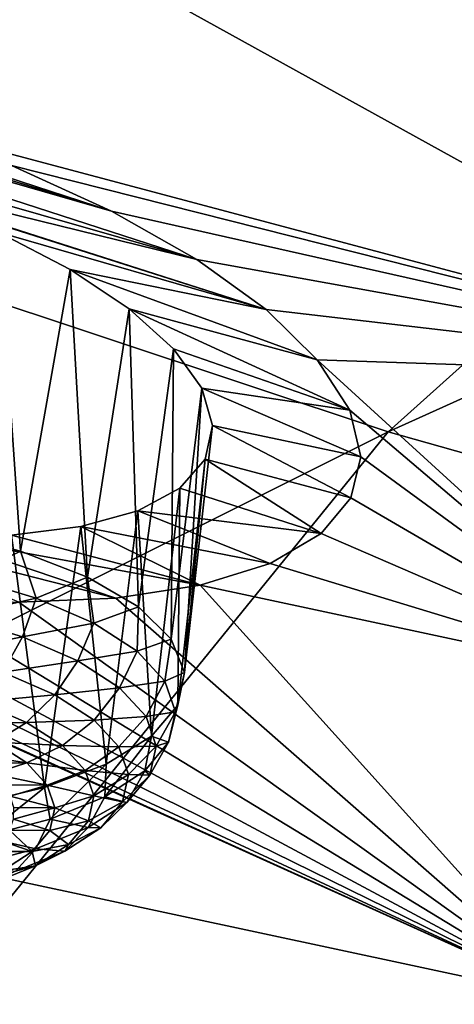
# Model space of a CAD drawing. Header units: metres. Extents: x -92 to 264, y -100 to 50.
# Tile 118 of 256: x 163.02 to 164.37, y -13.95 to -10.89. Entities that reach past the tile are written whole.
import ezdxf

# ---------------------------------------------------------------- set-up
doc = ezdxf.new("R2010")
doc.units = ezdxf.units.M
doc.layers.add('solid_21062050_01', color=7, linetype='CONTINUOUS')

msp = doc.modelspace()

# ---------------------------------------------------------------- linework, layer by layer
at = {"layer": 'solid_21062050_01'}
for points in [[(166.266724, -6.973638, 205.469025), (158.197464, -10.016731, 206.424683), (161.052063, -11.134311, 209.52887)], [(168.954819, -7.875925, 207.97522), (166.266724, -6.973638, 205.469025), (161.052063, -11.134311, 209.52887)], [(168.954819, -7.875925, 207.97522), (161.052063, -11.134311, 209.52887), (164.166306, -12.169281, 212.40361)], [(171.852524, -8.700409, 210.26532), (168.954819, -7.875925, 207.97522), (164.166306, -12.169281, 212.40361)], [(171.852524, -8.700409, 210.26532), (164.166306, -12.169281, 212.40361), (167.519424, -13.114744, 215.029739)], [(166.39035, -11.056141, 159.0802), (162.312378, -10.178484, 159.212112), (163.085815, -9.381311, 156.997879)], [(167.396027, -10.136693, 156.526321), (166.39035, -11.056141, 159.0802), (163.085815, -9.381311, 156.997879)], [(166.39035, -11.056141, 159.0802), (165.610199, -12.000388, 161.702942), (162.312378, -10.178484, 159.212112)], [(162.64389, -11.212096, 161.434189), (162.312378, -10.178484, 159.212112), (165.610199, -12.000388, 161.702942)], [(163.569931, -11.632553, 161.915436), (161.146439, -10.938817, 161.672516), (161.503326, -10.963464, 161.514603)], [(162.406357, -11.346606, 161.894119), (161.146439, -10.938817, 161.672516), (163.569931, -11.632553, 161.915436)], [(163.30423, -11.482082, 161.702972), (161.503326, -10.963464, 161.514603), (161.686981, -10.986835, 161.459976)], [(163.569931, -11.632553, 161.915436), (161.503326, -10.963464, 161.514603), (163.30423, -11.482082, 161.702972)], [(163.30423, -11.482082, 161.702972), (161.686981, -10.986835, 161.459976), (161.882156, -11.018837, 161.41983)], [(163.30423, -11.482082, 161.702972), (161.882156, -11.018837, 161.41983), (162.992661, -11.340166, 161.539856)], [(164.166306, -12.169281, 212.40361), (161.052063, -11.134311, 209.52887), (156.730408, -15.884867, 214.134537)], [(162.992661, -11.340166, 161.539856), (162.64389, -11.212096, 161.434189), (165.610199, -12.000388, 161.702942)], [(163.30423, -11.482082, 161.702972), (162.992661, -11.340166, 161.539856), (165.610199, -12.000388, 161.702942)], [(162.406357, -11.346606, 161.894119), (163.569931, -11.632553, 161.915436), (163.785339, -11.787964, 162.1707)], [(162.406357, -11.346606, 161.894119), (163.785339, -11.787964, 162.1707), (162.692047, -11.439903, 161.952011)], [(162.692047, -11.439903, 161.952011), (163.785339, -11.787964, 162.1707), (162.950851, -11.546992, 162.060654)], [(163.569931, -11.632553, 161.915436), (163.30423, -11.482082, 161.702972), (165.610199, -12.000388, 161.702942)], [(162.950851, -11.546992, 162.060654), (163.020905, -12.540355, 161.870346), (162.772583, -12.474601, 161.715912)], [(162.950851, -11.546992, 162.060654), (163.785339, -11.787964, 162.1707), (163.175095, -11.663622, 162.214111)], [(162.950851, -11.546992, 162.060654), (163.175095, -11.663622, 162.214111), (163.020905, -12.540355, 161.870346)], [(163.785339, -11.787964, 162.1707), (163.569931, -11.632553, 161.915436), (165.610199, -12.000388, 161.702942)], [(163.175095, -11.663622, 162.214111), (163.228958, -12.621341, 162.070297), (163.020905, -12.540355, 161.870346)], [(163.175095, -11.663622, 162.214111), (163.785339, -11.787964, 162.1707), (163.945236, -11.94477, 162.462814)], [(163.175095, -11.663622, 162.214111), (163.945236, -11.94477, 162.462814), (163.358902, -11.785981, 162.406296)], [(163.175095, -11.663622, 162.214111), (163.358902, -11.785981, 162.406296), (163.228958, -12.621341, 162.070297)], [(163.358902, -11.785981, 162.406296), (163.387665, -12.714018, 162.307068), (163.228958, -12.621341, 162.070297)], [(163.358902, -11.785981, 162.406296), (163.945236, -11.94477, 162.462814), (164.046371, -12.100979, 162.788605)], [(163.358902, -11.785981, 162.406296), (164.046371, -12.100979, 162.788605), (163.497086, -11.910365, 162.630936)], [(163.358902, -11.785981, 162.406296), (163.497086, -11.910365, 162.630936), (163.387665, -12.714018, 162.307068)], [(163.945236, -11.94477, 162.462814), (163.785339, -11.787964, 162.1707), (165.610199, -12.000388, 161.702942)], [(163.497086, -11.910365, 162.630936), (163.490082, -12.814338, 162.570267), (163.387665, -12.714018, 162.307068)], [(163.497086, -11.910365, 162.630936), (163.58493, -12.032821, 162.880966), (163.490082, -12.814338, 162.570267)], [(163.497086, -11.910365, 162.630936), (164.046371, -12.100979, 162.788605), (163.58493, -12.032821, 162.880966)], [(163.945236, -11.94477, 162.462814), (165.610199, -12.000388, 161.702942), (165.060852, -12.963096, 164.376968)], [(164.046371, -12.100979, 162.788605), (163.945236, -11.94477, 162.462814), (165.060852, -12.963096, 164.376968)], [(163.58493, -12.032821, 162.880966), (163.531738, -12.917914, 162.848419), (163.490082, -12.814338, 162.570267)], [(163.58493, -12.032821, 162.880966), (163.6185, -12.148971, 163.147781), (163.531738, -12.917914, 162.848419)], [(163.58493, -12.032821, 162.880966), (164.046371, -12.100979, 162.788605), (164.081238, -12.246912, 163.128403)], [(163.58493, -12.032821, 162.880966), (164.081238, -12.246912, 163.128403), (163.6185, -12.148971, 163.147781)], [(164.081238, -12.246912, 163.128403), (164.046371, -12.100979, 162.788605), (165.060852, -12.963096, 164.376968)], [(164.166306, -12.169281, 212.40361), (156.730408, -15.884867, 214.134537), (160.240051, -17.002115, 217.237808)], [(167.519424, -13.114744, 215.029739), (164.166306, -12.169281, 212.40361), (160.240051, -17.002115, 217.237808)], [(163.6185, -12.148971, 163.147781), (163.595642, -12.254176, 163.421066), (163.531738, -12.917914, 162.848419)], [(163.6185, -12.148971, 163.147781), (164.049194, -12.374602, 163.462692), (163.595642, -12.254176, 163.421066)], [(163.6185, -12.148971, 163.147781), (164.081238, -12.246912, 163.128403), (164.049194, -12.374602, 163.462692)], [(164.745941, -13.937805, 167.08432), (160.794846, -13.093777, 167.309647), (161.024185, -12.260116, 164.996658)], [(161.198364, -12.332431, 165.068481), (164.745941, -13.937805, 167.08432), (161.024185, -12.260116, 164.996658)], [(163.595642, -12.254176, 163.421066), (163.510818, -13.020222, 163.129364), (163.531738, -12.917914, 162.848419)], [(163.516998, -12.343976, 163.689423), (163.510818, -13.020222, 163.129364), (163.595642, -12.254176, 163.421066)], [(163.516998, -12.343976, 163.689423), (163.595642, -12.254176, 163.421066), (163.956985, -12.485677, 163.79158)], [(163.595642, -12.254176, 163.421066), (164.049194, -12.374602, 163.462692), (163.956985, -12.485677, 163.79158)], [(164.049194, -12.374602, 163.462692), (164.081238, -12.246912, 163.128403), (165.060852, -12.963096, 164.376968)], [(161.198364, -12.332431, 165.068481), (161.560944, -12.458991, 165.159851), (164.745941, -13.937805, 167.08432)], [(163.516998, -12.343976, 163.689423), (163.956985, -12.485677, 163.79158), (163.386139, -12.414732, 163.941772)], [(163.516998, -12.343976, 163.689423), (163.386139, -12.414732, 163.941772), (163.428223, -13.116788, 163.400818)], [(163.516998, -12.343976, 163.689423), (163.428223, -13.116788, 163.400818), (163.510818, -13.020222, 163.129364)], [(163.956985, -12.485677, 163.79158), (164.049194, -12.374602, 163.462692), (165.060852, -12.963096, 164.376968)], [(163.386139, -12.414732, 163.941772), (163.797989, -12.578246, 164.114227), (163.208939, -12.463926, 164.168503)], [(163.386139, -12.414732, 163.941772), (163.208939, -12.463926, 164.168503), (163.287567, -13.203393, 163.650909)], [(163.386139, -12.414732, 163.941772), (163.287567, -13.203393, 163.650909), (163.428223, -13.116788, 163.400818)], [(163.386139, -12.414732, 163.941772), (163.956985, -12.485677, 163.79158), (163.797989, -12.578246, 164.114227)], [(161.560944, -12.458991, 165.159851), (161.941177, -12.562052, 165.183838), (164.745941, -13.937805, 167.08432)], [(162.470016, -12.47069, 164.626328), (163.31752, -12.686679, 164.666977), (163.014999, -12.698707, 164.87677)], [(162.743637, -12.492478, 164.516342), (163.31752, -12.686679, 164.666977), (162.470016, -12.47069, 164.626328)], [(162.852097, -12.621052, 161.74498), (162.772583, -12.474601, 161.715912), (163.020905, -12.540355, 161.870346)], [(163.208939, -12.463926, 164.168503), (163.579987, -12.646511, 164.411957), (162.992386, -12.490089, 164.36203)], [(163.208939, -12.463926, 164.168503), (162.992386, -12.490089, 164.36203), (163.095001, -13.276252, 163.868729)], [(163.208939, -12.463926, 164.168503), (163.095001, -13.276252, 163.868729), (163.287567, -13.203393, 163.650909)], [(163.208939, -12.463926, 164.168503), (163.797989, -12.578246, 164.114227), (163.579987, -12.646511, 164.411957)], [(162.992386, -12.490089, 164.36203), (163.579987, -12.646511, 164.411957), (162.743637, -12.492478, 164.516342)], [(162.743637, -12.492478, 164.516342), (163.579987, -12.646511, 164.411957), (163.31752, -12.686679, 164.666977)], [(162.992386, -12.490089, 164.36203), (162.858932, -13.33218, 164.044739), (163.095001, -13.276252, 163.868729)], [(163.797989, -12.578246, 164.114227), (163.956985, -12.485677, 163.79158), (165.060852, -12.963096, 164.376968)], [(161.941177, -12.562052, 165.183838), (162.31781, -12.636714, 165.141113), (164.745941, -13.937805, 167.08432)], [(163.069199, -12.686794, 161.902496), (162.852097, -12.621052, 161.74498), (163.020905, -12.540355, 161.870346)], [(163.069199, -12.686794, 161.902496), (163.020905, -12.540355, 161.870346), (163.228958, -12.621341, 162.070297)], [(163.579987, -12.646511, 164.411957), (163.797989, -12.578246, 164.114227), (165.060852, -12.963096, 164.376968)], [(162.818115, -12.744116, 161.750061), (162.852097, -12.621052, 161.74498), (163.069199, -12.686794, 161.902496)], [(163.248886, -12.764798, 162.097168), (163.069199, -12.686794, 161.902496), (163.228958, -12.621341, 162.070297)], [(163.248886, -12.764798, 162.097168), (163.228958, -12.621341, 162.070297), (163.387665, -12.714018, 162.307068)], [(162.31781, -12.636714, 165.141113), (162.67952, -12.682292, 165.036667), (164.745941, -13.937805, 167.08432)], [(163.31752, -12.686679, 164.666977), (163.579987, -12.646511, 164.411957), (164.745941, -13.937805, 167.08432)], [(163.579987, -12.646511, 164.411957), (165.060852, -12.963096, 164.376968), (164.745941, -13.937805, 167.08432)], [(162.67952, -12.682292, 165.036667), (163.014999, -12.698707, 164.87677), (164.745941, -13.937805, 167.08432)], [(162.818115, -12.744116, 161.750061), (163.069199, -12.686794, 161.902496), (163.026611, -12.80725, 161.901321)], [(163.014999, -12.698707, 164.87677), (163.31752, -12.686679, 164.666977), (164.745941, -13.937805, 167.08432)], [(163.026611, -12.80725, 161.901321), (163.069199, -12.686794, 161.902496), (163.248886, -12.764798, 162.097168)], [(163.384247, -12.852065, 162.321518), (163.248886, -12.764798, 162.097168), (163.387665, -12.714018, 162.307068)], [(163.384247, -12.852065, 162.321518), (163.387665, -12.714018, 162.307068), (163.490082, -12.814338, 162.570267)], [(162.818115, -12.744116, 161.750061), (163.026611, -12.80725, 161.901321), (162.770096, -12.857821, 161.783081)], [(163.026611, -12.80725, 161.901321), (163.248886, -12.764798, 162.097168), (163.199158, -12.882158, 162.088257)], [(163.199158, -12.882158, 162.088257), (163.248886, -12.764798, 162.097168), (163.384247, -12.852065, 162.321518)], [(163.026611, -12.80725, 161.901321), (162.965775, -12.917072, 161.925034), (162.770096, -12.857821, 161.783081)], [(163.026611, -12.80725, 161.901321), (163.199158, -12.882158, 162.088257), (162.965775, -12.917072, 161.925034)], [(163.470078, -12.945241, 162.56691), (163.384247, -12.852065, 162.321518), (163.490082, -12.814338, 162.570267)], [(163.470078, -12.945241, 162.56691), (163.490082, -12.814338, 162.570267), (163.531738, -12.917914, 162.848419)], [(163.199158, -12.882158, 162.088257), (163.384247, -12.852065, 162.321518), (163.329147, -12.965961, 162.303696)], [(163.329147, -12.965961, 162.303696), (163.384247, -12.852065, 162.321518), (163.470078, -12.945241, 162.56691)], [(163.199158, -12.882158, 162.088257), (163.127716, -12.987373, 162.100479), (162.965775, -12.917072, 161.925034)], [(163.199158, -12.882158, 162.088257), (163.329147, -12.965961, 162.303696), (163.127716, -12.987373, 162.100479)], [(162.965775, -12.917072, 161.925034), (163.127716, -12.987373, 162.100479), (162.890656, -13.00909, 161.972107)], [(163.503082, -13.040746, 162.823914), (163.470078, -12.945241, 162.56691), (163.531738, -12.917914, 162.848419)], [(163.503082, -13.040746, 162.823914), (163.531738, -12.917914, 162.848419), (163.510818, -13.020222, 163.129364)], [(163.329147, -12.965961, 162.303696), (163.24971, -13.066023, 162.302673), (163.127716, -12.987373, 162.100479)], [(163.329147, -12.965961, 162.303696), (163.411575, -13.05544, 162.539352), (163.24971, -13.066023, 162.302673)], [(163.329147, -12.965961, 162.303696), (163.470078, -12.945241, 162.56691), (163.411575, -13.05544, 162.539352)], [(163.411575, -13.05544, 162.539352), (163.470078, -12.945241, 162.56691), (163.503082, -13.040746, 162.823914)], [(163.127716, -12.987373, 162.100479), (163.0392, -13.073574, 162.133041), (162.890656, -13.00909, 161.972107)], [(163.127716, -12.987373, 162.100479), (163.24971, -13.066023, 162.302673), (163.0392, -13.073574, 162.133041)], [(162.890656, -13.00909, 161.972107), (163.0392, -13.073574, 162.133041), (162.806168, -13.077295, 162.039459)], [(163.428223, -13.116788, 163.400818), (163.48201, -13.134909, 163.082672), (163.510818, -13.020222, 163.129364)], [(163.48201, -13.134909, 163.082672), (163.503082, -13.040746, 162.823914), (163.510818, -13.020222, 163.129364)], [(163.411575, -13.05544, 162.539352), (163.327072, -13.149999, 162.523834), (163.24971, -13.066023, 162.302673)], [(163.411575, -13.05544, 162.539352), (163.443283, -13.147154, 162.786179), (163.327072, -13.149999, 162.523834)], [(163.411575, -13.05544, 162.539352), (163.503082, -13.040746, 162.823914), (163.443283, -13.147154, 162.786179)], [(163.443283, -13.147154, 162.786179), (163.503082, -13.040746, 162.823914), (163.48201, -13.134909, 163.082672)], [(163.0392, -13.073574, 162.133041), (162.939407, -13.135132, 162.183792), (162.806168, -13.077295, 162.039459)], [(163.0392, -13.073574, 162.133041), (163.151093, -13.145716, 162.318497), (162.939407, -13.135132, 162.183792)], [(163.24971, -13.066023, 162.302673), (163.151093, -13.145716, 162.318497), (163.0392, -13.073574, 162.133041)], [(163.24971, -13.066023, 162.302673), (163.327072, -13.149999, 162.523834), (163.151093, -13.145716, 162.318497)], [(167.519424, -13.114744, 215.029739), (160.240051, -17.002115, 217.237808), (164.000259, -18.021542, 220.069382)], [(164.667633, -14.917975, 169.806854), (160.716736, -13.932481, 169.639236), (160.794846, -13.093777, 167.309647)], [(164.745941, -13.937805, 167.08432), (164.667633, -14.917975, 169.806854), (160.794846, -13.093777, 167.309647)], [(163.282852, -13.304926, 163.565964), (163.428223, -13.116788, 163.400818), (163.287567, -13.203393, 163.650909)], [(163.282852, -13.304926, 163.565964), (163.407639, -13.224112, 163.333237), (163.428223, -13.116788, 163.400818)], [(163.407639, -13.224112, 163.333237), (163.48201, -13.134909, 163.082672), (163.428223, -13.116788, 163.400818)], [(171.089066, -13.964397, 217.38974), (167.519424, -13.114744, 215.029739), (164.000259, -18.021542, 220.069382)], [(162.939407, -13.135132, 162.183792), (163.039764, -13.199836, 162.350128), (162.834946, -13.168008, 162.249359)], [(163.151093, -13.145716, 162.318497), (163.039764, -13.199836, 162.350128), (162.939407, -13.135132, 162.183792)], [(163.151093, -13.145716, 162.318497), (163.222061, -13.222743, 162.521362), (163.039764, -13.199836, 162.350128)], [(163.327072, -13.149999, 162.523834), (163.222061, -13.222743, 162.521362), (163.151093, -13.145716, 162.318497)], [(163.327072, -13.149999, 162.523834), (163.356812, -13.236073, 162.755478), (163.222061, -13.222743, 162.521362)], [(163.443283, -13.147154, 162.786179), (163.356812, -13.236073, 162.755478), (163.327072, -13.149999, 162.523834)], [(163.443283, -13.147154, 162.786179), (163.423035, -13.23758, 163.034668), (163.356812, -13.236073, 162.755478)], [(163.407639, -13.224112, 163.333237), (163.423035, -13.23758, 163.034668), (163.48201, -13.134909, 163.082672)], [(163.443283, -13.147154, 162.786179), (163.48201, -13.134909, 163.082672), (163.423035, -13.23758, 163.034668)], [(163.039764, -13.199836, 162.350128), (162.889099, -13.199881, 162.330826), (162.834946, -13.168008, 162.249359)], [(163.039764, -13.199836, 162.350128), (162.933121, -13.233326, 162.417603), (162.889099, -13.199881, 162.330826)], [(163.039764, -13.199836, 162.350128), (163.103409, -13.268923, 162.532074), (162.933121, -13.233326, 162.417603)], [(163.222061, -13.222743, 162.521362), (163.103409, -13.268923, 162.532074), (163.039764, -13.199836, 162.350128)], [(163.112427, -13.374247, 163.771927), (163.287567, -13.203393, 163.650909), (163.095001, -13.276252, 163.868729)], [(163.112427, -13.374247, 163.771927), (163.282852, -13.304926, 163.565964), (163.287567, -13.203393, 163.650909)], [(163.103409, -13.268923, 162.532074), (162.966461, -13.267924, 162.508575), (162.933121, -13.233326, 162.417603)], [(163.222061, -13.222743, 162.521362), (163.249344, -13.301695, 162.733826), (163.103409, -13.268923, 162.532074)], [(163.356812, -13.236073, 162.755478), (163.249344, -13.301695, 162.733826), (163.222061, -13.222743, 162.521362)], [(163.356812, -13.236073, 162.755478), (163.337814, -13.320937, 162.988678), (163.249344, -13.301695, 162.733826)], [(163.351624, -13.323243, 163.275284), (163.407639, -13.224112, 163.333237), (163.282852, -13.304926, 163.565964)], [(163.423035, -13.23758, 163.034668), (163.337814, -13.320937, 162.988678), (163.356812, -13.236073, 162.755478)], [(163.351624, -13.323243, 163.275284), (163.337814, -13.320937, 162.988678), (163.423035, -13.23758, 163.034668)], [(163.351624, -13.323243, 163.275284), (163.423035, -13.23758, 163.034668), (163.407639, -13.224112, 163.333237)], [(163.103409, -13.268923, 162.532074), (162.988708, -13.303241, 162.6026), (162.966461, -13.267924, 162.508575)], [(163.103409, -13.268923, 162.532074), (163.127884, -13.339735, 162.722641), (162.988708, -13.303241, 162.6026)], [(163.249344, -13.301695, 162.733826), (163.127884, -13.339735, 162.722641), (163.103409, -13.268923, 162.532074)], [(162.902924, -13.42941, 163.943192), (163.095001, -13.276252, 163.868729), (162.858932, -13.33218, 164.044739)], [(162.902924, -13.42941, 163.943192), (163.112427, -13.374247, 163.771927), (163.095001, -13.276252, 163.868729)], [(163.127884, -13.339735, 162.722641), (162.999573, -13.33883, 162.698532), (162.988708, -13.303241, 162.6026)], [(163.249344, -13.301695, 162.733826), (163.231918, -13.379538, 162.947739), (163.127884, -13.339735, 162.722641)], [(163.337814, -13.320937, 162.988678), (163.231918, -13.379538, 162.947739), (163.249344, -13.301695, 162.733826)], [(163.231781, -13.40085, 163.498779), (163.282852, -13.304926, 163.565964), (163.112427, -13.374247, 163.771927)], [(163.351624, -13.323243, 163.275284), (163.282852, -13.304926, 163.565964), (163.231781, -13.40085, 163.498779)], [(163.351624, -13.323243, 163.275284), (163.231781, -13.40085, 163.498779), (163.270798, -13.401332, 163.214493)], [(163.270798, -13.401332, 163.214493), (163.231918, -13.379538, 162.947739), (163.337814, -13.320937, 162.988678)], [(163.351624, -13.323243, 163.275284), (163.270798, -13.401332, 163.214493), (163.337814, -13.320937, 162.988678)], [(163.127884, -13.339735, 162.722641), (162.998917, -13.374245, 162.79512), (162.999573, -13.33883, 162.698532)], [(163.127884, -13.339735, 162.722641), (163.112259, -13.409554, 162.914505), (162.998917, -13.374245, 162.79512)], [(163.231918, -13.379538, 162.947739), (163.112259, -13.409554, 162.914505), (163.127884, -13.339735, 162.722641)], [(163.068115, -13.467421, 163.696564), (163.112427, -13.374247, 163.771927), (162.902924, -13.42941, 163.943192)], [(163.112259, -13.409554, 162.914505), (162.986755, -13.40904, 162.891174), (162.998917, -13.374245, 162.79512)], [(163.231781, -13.40085, 163.498779), (163.112427, -13.374247, 163.771927), (163.068115, -13.467421, 163.696564)], [(163.170441, -13.453279, 163.154877), (163.112259, -13.409554, 162.914505), (163.231918, -13.379538, 162.947739)], [(163.270798, -13.401332, 163.214493), (163.170441, -13.453279, 163.154877), (163.231918, -13.379538, 162.947739)], [(163.057114, -13.475694, 163.100281), (162.963242, -13.44278, 162.985474), (162.986755, -13.40904, 162.891174)], [(163.057114, -13.475694, 163.100281), (162.986755, -13.40904, 162.891174), (163.112259, -13.409554, 162.914505)], [(163.170441, -13.453279, 163.154877), (163.057114, -13.475694, 163.100281), (163.112259, -13.409554, 162.914505)], [(163.231781, -13.40085, 163.498779), (163.068115, -13.467421, 163.696564), (163.158325, -13.474167, 163.424255)], [(163.231781, -13.40085, 163.498779), (163.158325, -13.474167, 163.424255), (163.270798, -13.401332, 163.214493)], [(163.270798, -13.401332, 163.214493), (163.158325, -13.474167, 163.424255), (163.170441, -13.453279, 163.154877)], [(163.068115, -13.467421, 163.696564), (162.902924, -13.42941, 163.943192), (162.866928, -13.520394, 163.861038)], [(163.057114, -13.475694, 163.100281), (162.928665, -13.475037, 163.076859), (162.963242, -13.44278, 162.985474)], [(163.170441, -13.453279, 163.154877), (163.067276, -13.520087, 163.34726), (163.057114, -13.475694, 163.100281)], [(163.158325, -13.474167, 163.424255), (163.067276, -13.520087, 163.34726), (163.170441, -13.453279, 163.154877)], [(163.068115, -13.467421, 163.696564), (162.866928, -13.520394, 163.861038), (163.00473, -13.536643, 163.609863)], [(163.057114, -13.475694, 163.100281), (162.964584, -13.535614, 163.272842), (162.928665, -13.475037, 163.076859)], [(163.067276, -13.520087, 163.34726), (162.964584, -13.535614, 163.272842), (163.057114, -13.475694, 163.100281)], [(163.068115, -13.467421, 163.696564), (163.00473, -13.536643, 163.609863), (163.158325, -13.474167, 163.424255)], [(163.158325, -13.474167, 163.424255), (163.00473, -13.536643, 163.609863), (163.067276, -13.520087, 163.34726)], [(163.067276, -13.520087, 163.34726), (162.926392, -13.577394, 163.517532), (162.964584, -13.535614, 163.272842)], [(163.00473, -13.536643, 163.609863), (162.926392, -13.577394, 163.517532), (163.067276, -13.520087, 163.34726)], [(164.667633, -14.917975, 169.806854), (160.794846, -14.771185, 171.968826), (160.716736, -13.932481, 169.639236)]]:
    msp.add_3dface(points, dxfattribs=at)

doc.saveas('drawing.dxf')
